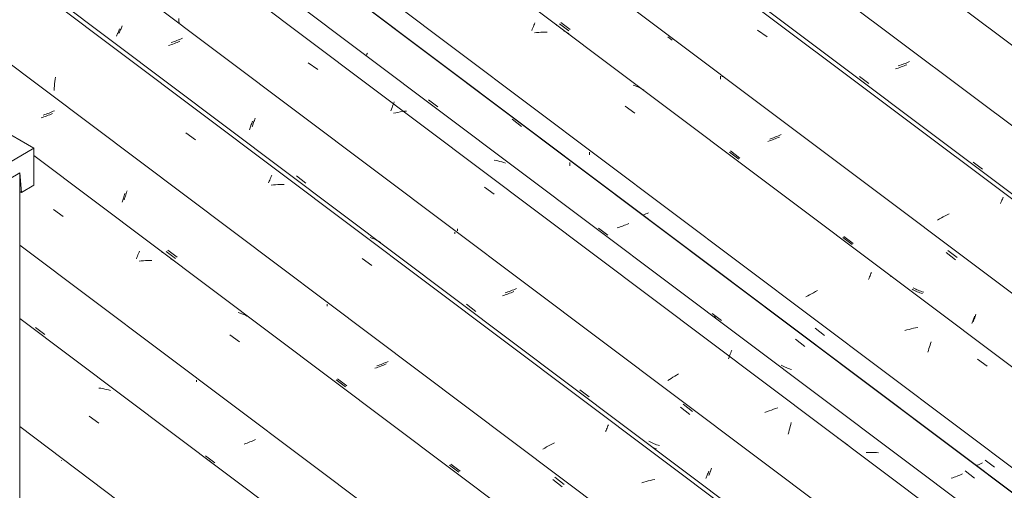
# Model space of a CAD drawing. Header units: metres. Extents: x 6.5 to 21.8, y 0.9 to 11.2.
# Tile 73 of 112: x 13.731 to 14.709, y 7.7 to 8.167. Entities that reach past the tile are written whole.
import ezdxf

# ---------------------------------------------------------------- set-up
doc = ezdxf.new("R2010")
doc.units = ezdxf.units.M
for name, color, linetype, lineweight in [('A-GLAZ-CWMG', 7, 'Continuous', 5), ('A-ROOF', 7, 'Continuous', 5), ('I-WALL', 7, 'Continuous', 5)]:
    doc.layers.add(name, color=color, linetype=linetype, lineweight=lineweight)

# ---------------------------------------------------------------- blocks, each defined once
blk = doc.blocks.new('FP_67-ISO_02')
at = {"layer": 'A-GLAZ-CWMG', "color": 9, "true_color": 0xc0c0c0}
blk.add_line((13.77272, 7.72908), (13.77273, 7.72953), dxfattribs=at)
blk = doc.blocks.new('FP_68-ISO_02')
at = {"layer": 'A-GLAZ-CWMG'}
blk.add_line((17.31428, 5.18068), (13.73104, 7.8701), dxfattribs=at)
at = {"layer": 'A-GLAZ-CWMG', "color": 9, "true_color": 0xc0c0c0}
for p, q in [((13.81154, 7.80069), (13.80954, 7.80096)), ((13.81352, 7.80036), (13.81154, 7.80069)), ((13.81548, 7.79999), (13.81352, 7.80036)), ((13.81741, 7.79955), (13.81548, 7.79999)), ((13.81932, 7.79907), (13.81741, 7.79955)), ((13.8212, 7.79853), (13.81932, 7.79907)), ((13.80005, 7.77296), (13.8097, 7.76617)), ((13.91925, 7.72935), (13.91921, 7.72945)), ((13.91924, 7.729), (13.91926, 7.7292)), ((13.91926, 7.7292), (13.91925, 7.72935))]:
    blk.add_line(p, q, dxfattribs=at)
blk = doc.blocks.new('FP_69-ISO_02')
at = {"layer": 'A-GLAZ-CWMG', "color": 9, "true_color": 0xc0c0c0}
for p, q in [((13.7467, 7.86115), (13.75599, 7.85414)), ((13.90662, 7.80718), (13.90663, 7.80805)), ((13.90663, 7.80805), (13.90663, 7.80891)), ((13.95977, 7.74744), (13.95835, 7.7469)), ((13.96117, 7.748), (13.95977, 7.74744)), ((13.96257, 7.74857), (13.96117, 7.748)), ((13.96394, 7.74915), (13.96257, 7.74857)), ((13.9653, 7.74975), (13.96394, 7.74915)), ((13.95547, 7.74586), (13.95401, 7.74536)), ((13.95691, 7.74637), (13.95547, 7.74586)), ((13.95835, 7.7469), (13.95691, 7.74637)), ((13.91553, 7.73378), (13.92482, 7.72679))]:
    blk.add_line(p, q, dxfattribs=at)
blk = doc.blocks.new('FP_70-ISO_02')
at = {"layer": 'A-GLAZ-CWMG'}
blk.add_line((17.44484, 5.25508), (13.74519, 8.03187), dxfattribs=at)
at = {"layer": 'A-GLAZ-CWMG', "color": 9, "true_color": 0xc0c0c0}
for p, q in [((13.7647, 7.97816), (13.77434, 7.97133)), ((13.84805, 7.93194), (13.84857, 7.93327)), ((13.84857, 7.93327), (13.84909, 7.93454)), ((13.84909, 7.93454), (13.8496, 7.93577)), ((13.8496, 7.93577), (13.85009, 7.93694)), ((13.84697, 7.92916), (13.84751, 7.93057)), ((13.84751, 7.93057), (13.84805, 7.93194)), ((13.85177, 7.92706), (13.84962, 7.92678)), ((13.85391, 7.92729), (13.85177, 7.92706)), ((13.85604, 7.92747), (13.85391, 7.92729)), ((13.85817, 7.92759), (13.85604, 7.92747)), ((13.86028, 7.92767), (13.85817, 7.92759)), ((13.86238, 7.92769), (13.86028, 7.92767)), ((13.95007, 7.87542), (13.94822, 7.87604)), ((13.95188, 7.87475), (13.95007, 7.87542)), ((13.95366, 7.87402), (13.95188, 7.87475)), ((13.95541, 7.87323), (13.95366, 7.87402)), ((13.95712, 7.87239), (13.95541, 7.87323)), ((13.9588, 7.87149), (13.95712, 7.87239)), ((13.93992, 7.8538), (13.94956, 7.84694))]:
    blk.add_line(p, q, dxfattribs=at)
blk = doc.blocks.new('FP_71-ISO_02')
at = {"layer": 'A-GLAZ-CWMG', "color": 9, "true_color": 0xc0c0c0}
for p, q in [((13.75517, 8.07003), (13.75372, 8.06953)), ((13.75661, 8.07055), (13.75517, 8.07003)), ((13.75804, 8.07109), (13.75661, 8.07055)), ((13.75945, 8.07164), (13.75804, 8.07109)), ((13.76085, 8.0722), (13.75945, 8.07164)), ((13.76224, 8.07278), (13.76085, 8.0722)), ((13.76361, 8.07337), (13.76224, 8.07278)), ((13.75372, 8.06953), (13.75226, 8.06904)), ((13.83455, 7.99065), (13.83492, 7.99177)), ((13.83492, 7.99177), (13.83529, 7.99292)), ((13.83529, 7.99292), (13.83566, 7.99409)), ((13.83271, 7.98549), (13.83307, 7.98646)), ((13.83307, 7.98646), (13.83343, 7.98746)), ((13.83343, 7.98746), (13.8338, 7.98849)), ((13.8338, 7.98849), (13.83417, 7.98955)), ((13.83417, 7.98955), (13.83455, 7.99065)), ((13.87664, 7.93651), (13.88592, 7.9295)), ((14.03661, 7.8833), (14.03661, 7.88425)), ((14.0366, 7.88235), (14.03661, 7.8833)), ((14.0854, 7.82106), (14.08394, 7.82057)), ((14.08684, 7.82157), (14.0854, 7.82106)), ((14.08828, 7.8221), (14.08684, 7.82157)), ((14.0897, 7.82264), (14.08828, 7.8221)), ((14.09111, 7.82319), (14.0897, 7.82264)), ((14.09251, 7.82376), (14.09111, 7.82319)), ((14.09389, 7.82435), (14.09251, 7.82376)), ((14.09525, 7.82494), (14.09389, 7.82435)), ((14.04549, 7.80915), (14.05478, 7.80216)), ((14.15815, 7.72439), (14.16744, 7.7174)), ((14.26078, 7.71023), (14.27006, 7.70303))]:
    blk.add_line(p, q, dxfattribs=at)
blk = doc.blocks.new('FP_72-ISO_02')
at = {"layer": 'A-GLAZ-CWMG'}
blk.add_line((17.5743, 5.32967), (13.32806, 8.51671), dxfattribs=at)
at = {"layer": 'A-GLAZ-CWMG', "color": 9, "true_color": 0xc0c0c0}
for p, q in [((13.76624, 8.1074), (13.76651, 8.10959)), ((13.76543, 8.09852), (13.76559, 8.10076)), ((13.76559, 8.10076), (13.76577, 8.10298)), ((13.76577, 8.10298), (13.76599, 8.10519)), ((13.76599, 8.10519), (13.76624, 8.1074)), ((13.76531, 8.09629), (13.76543, 8.09852)), ((13.89615, 8.05416), (13.90578, 8.04731)), ((13.98093, 8.01106), (13.98141, 8.01218)), ((13.97836, 8.00477), (13.97889, 8.00612)), ((13.97889, 8.00612), (13.97942, 8.00743)), ((13.97942, 8.00743), (13.97993, 8.00869)), ((13.97993, 8.00869), (13.98044, 8.0099)), ((13.98044, 8.0099), (13.98093, 8.01106)), ((13.98314, 8.00262), (13.981, 8.0024)), ((13.98528, 8.00278), (13.98314, 8.00262)), ((13.9874, 8.0029), (13.98528, 8.00278)), ((13.98951, 8.00296), (13.9874, 8.0029)), ((13.9916, 8.00297), (13.98951, 8.00296)), ((13.99368, 8.00293), (13.9916, 8.00297)), ((14.08099, 7.94981), (14.07919, 7.9505)), ((14.08276, 7.94906), (14.08099, 7.94981)), ((14.0845, 7.94826), (14.08276, 7.94906)), ((14.0862, 7.9474), (14.0845, 7.94826)), ((14.08787, 7.94649), (14.0862, 7.9474)), ((14.0895, 7.94552), (14.08787, 7.94649)), ((14.07126, 7.92953), (14.08089, 7.92266)), ((14.31301, 7.75774), (14.31352, 7.75898)), ((14.31352, 7.75898), (14.31402, 7.76017)), ((14.31402, 7.76017), (14.3145, 7.76131)), ((14.3145, 7.76131), (14.31498, 7.7624)), ((14.31498, 7.7624), (14.31543, 7.76344)), ((14.31543, 7.76344), (14.31587, 7.76443)), ((14.25269, 7.74143), (14.25086, 7.74035)), ((14.25455, 7.7425), (14.25269, 7.74143)), ((14.25644, 7.74355), (14.25455, 7.7425)), ((14.25835, 7.74459), (14.25644, 7.74355)), ((14.2603, 7.74561), (14.25835, 7.74459)), ((14.26226, 7.74661), (14.2603, 7.74561)), ((14.35329, 7.7082), (14.35114, 7.7076)), ((14.35545, 7.70875), (14.35329, 7.7082)), ((14.35761, 7.70926), (14.35545, 7.70875)), ((14.35977, 7.70973), (14.35761, 7.70926)), ((14.36193, 7.71015), (14.35977, 7.70973)), ((14.35114, 7.7076), (14.34899, 7.70697))]:
    blk.add_line(p, q, dxfattribs=at)
blk = doc.blocks.new('FP_73-ISO_02')
at = {"layer": 'A-GLAZ-CWMG', "color": 9, "true_color": 0xc0c0c0}
for p, q in [((13.8317, 8.15754), (13.83206, 8.1585)), ((13.83206, 8.1585), (13.83242, 8.15948)), ((13.83242, 8.15948), (13.83279, 8.16049)), ((13.83, 8.15328), (13.83032, 8.15407)), ((13.83032, 8.15407), (13.83066, 8.15489)), ((13.83066, 8.15489), (13.831, 8.15574)), ((13.831, 8.15574), (13.83134, 8.15663)), ((13.83134, 8.15663), (13.8317, 8.15754)), ((13.89289, 8.14814), (13.89152, 8.14755)), ((13.88298, 8.14432), (13.88152, 8.14383)), ((13.88444, 8.14482), (13.88298, 8.14432)), ((13.88588, 8.14533), (13.88444, 8.14482)), ((13.88731, 8.14587), (13.88588, 8.14533)), ((13.88873, 8.14642), (13.88731, 8.14587)), ((13.89013, 8.14698), (13.88873, 8.14642)), ((13.89152, 8.14755), (13.89013, 8.14698)), ((13.96196, 8.06035), (13.96232, 8.06132)), ((13.96232, 8.06132), (13.96268, 8.06231)), ((13.96268, 8.06231), (13.96305, 8.06334)), ((13.96305, 8.06334), (13.96342, 8.0644)), ((13.96342, 8.0644), (13.9638, 8.06549)), ((13.9638, 8.06549), (13.96417, 8.0666)), ((13.96417, 8.0666), (13.96454, 8.06775)), ((13.96454, 8.06775), (13.96491, 8.06892)), ((14.00591, 8.01143), (14.01519, 8.00442)), ((14.16595, 7.95714), (14.16596, 7.95811)), ((14.16596, 7.95811), (14.16597, 7.95907)), ((14.21468, 7.89588), (14.21322, 7.89539)), ((14.21613, 7.89638), (14.21468, 7.89588)), ((14.21757, 7.89691), (14.21613, 7.89638)), ((14.219, 7.89745), (14.21757, 7.89691)), ((14.22041, 7.898), (14.219, 7.89745)), ((14.22181, 7.89857), (14.22041, 7.898)), ((14.22319, 7.89915), (14.22181, 7.89857)), ((14.22456, 7.89974), (14.22319, 7.89915)), ((14.17477, 7.88408), (14.18406, 7.87708)), ((14.28743, 7.7993), (14.29673, 7.79232)), ((14.39013, 7.78504), (14.39941, 7.77784)), ((14.35743, 7.74748), (14.35621, 7.74814)), ((14.35867, 7.74685), (14.35743, 7.74748)), ((14.35993, 7.74625), (14.35867, 7.74685)), ((14.36121, 7.74569), (14.35993, 7.74625)), ((14.36251, 7.74517), (14.36121, 7.74569)), ((14.36383, 7.74467), (14.36251, 7.74517)), ((14.36517, 7.74422), (14.36383, 7.74467)), ((14.36652, 7.7438), (14.36517, 7.74422)), ((14.41688, 7.7176), (14.41724, 7.71853)), ((14.41724, 7.71853), (14.4176, 7.7195)), ((14.4176, 7.7195), (14.41796, 7.72049)), ((14.41796, 7.72049), (14.41833, 7.72152)), ((14.41552, 7.71421), (14.41585, 7.715)), ((14.41585, 7.715), (14.41619, 7.71584)), ((14.41619, 7.71584), (14.41653, 7.7167)), ((14.41653, 7.7167), (14.41688, 7.7176))]:
    blk.add_line(p, q, dxfattribs=at)
blk = doc.blocks.new('FP_74-ISO_02')
at = {"layer": 'A-GLAZ-CWMG'}
blk.add_line((17.68687, 5.3928), (13.32806, 8.66433), dxfattribs=at)
blk = doc.blocks.new('FP_75-ISO_02')
at = {"layer": 'A-GLAZ-CWMG', "color": 9, "true_color": 0xc0c0c0}
for p, q in [((14.07567, 8.13116), (14.07604, 8.1323)), ((14.07604, 8.1323), (14.07641, 8.13347)), ((14.22022, 8.06774), (14.22952, 8.06054)), ((14.27753, 8.02165), (14.27755, 8.02328)), ((14.27755, 8.02328), (14.27755, 8.02491)), ((14.33194, 7.96252), (14.33052, 7.96197)), ((14.33334, 7.96309), (14.33194, 7.96252)), ((14.33473, 7.96367), (14.33334, 7.96309)), ((14.3361, 7.96426), (14.33473, 7.96367)), ((14.3262, 7.96041), (14.32474, 7.95992)), ((14.32765, 7.96091), (14.3262, 7.96041)), ((14.3291, 7.96144), (14.32765, 7.96091)), ((14.33052, 7.96197), (14.3291, 7.96144)), ((14.50169, 7.84955), (14.51097, 7.84235)), ((14.67037, 7.71867), (14.67965, 7.71148)), ((14.6579, 7.71198), (14.65644, 7.71148)), ((14.65935, 7.71249), (14.6579, 7.71198)), ((14.66079, 7.71301), (14.65935, 7.71249)), ((14.66221, 7.71355), (14.66079, 7.71301)), ((14.66362, 7.71411), (14.66221, 7.71355)), ((14.66502, 7.71468), (14.66362, 7.71411)), ((14.6664, 7.71526), (14.66502, 7.71468)), ((14.66777, 7.71585), (14.6664, 7.71526))]:
    blk.add_line(p, q, dxfattribs=at)
blk = doc.blocks.new('Rectangular Mullion - Telha Fibrocimento - Ondulada-1908998-ISO_02')
at = {"layer": 'A-GLAZ-CWMG'}
for p, q in [((17.74922, 5.42166), (13.32806, 8.73999)), ((17.74701, 5.42293), (13.32806, 8.73959)), ((17.50554, 5.2826), (13.32806, 8.41803)), ((17.37549, 5.20734), (13.73104, 7.9427)), ((17.241, 5.12827), (13.73104, 7.76269))]:
    blk.add_line(p, q, dxfattribs=at)
for name in ['FP_72-ISO_02', 'FP_74-ISO_02', 'FP_75-ISO_02', 'FP_70-ISO_02', 'FP_73-ISO_02', 'FP_68-ISO_02', 'FP_71-ISO_02', 'FP_69-ISO_02', 'FP_67-ISO_02']:
    blk.add_blockref(name, (0, 0), dxfattribs=at)
blk = doc.blocks.new('FP_84-ISO_02')
at = {"layer": 'A-GLAZ-CWMG'}
blk.add_line((17.44693, 5.25349), (13.74519, 8.03186), dxfattribs=at)
at = {"layer": 'A-GLAZ-CWMG', "color": 9, "true_color": 0xc0c0c0}
for p, q in [((13.87236, 7.93561), (13.87248, 7.9359)), ((13.87248, 7.9359), (13.87257, 7.93616)), ((13.87257, 7.93616), (13.87264, 7.93637)), ((13.882, 7.92871), (13.88133, 7.92903)), ((13.88346, 7.92795), (13.882, 7.92871)), ((13.88489, 7.92715), (13.88346, 7.92795))]:
    blk.add_line(p, q, dxfattribs=at)
blk = doc.blocks.new('FP_85-ISO_02')
at = {"layer": 'A-GLAZ-CWMG', "color": 9, "true_color": 0xc0c0c0}
for p, q in [((13.75587, 8.07229), (13.75441, 8.07179)), ((13.75732, 8.07281), (13.75587, 8.07229)), ((13.75876, 8.07334), (13.75732, 8.07281)), ((13.76018, 8.07389), (13.75876, 8.07334)), ((13.76159, 8.07445), (13.76018, 8.07389)), ((13.76299, 8.07502), (13.76159, 8.07445)), ((13.76437, 8.07561), (13.76299, 8.07502)), ((13.76573, 8.0762), (13.76437, 8.07561)), ((13.836, 7.99133), (13.83643, 7.99259)), ((13.83643, 7.99259), (13.83686, 7.99389)), ((13.83686, 7.99389), (13.83729, 7.99523)), ((13.83729, 7.99523), (13.83771, 7.9966)), ((13.83471, 7.98776), (13.83514, 7.98891)), ((13.83514, 7.98891), (13.83557, 7.9901)), ((13.83557, 7.9901), (13.836, 7.99133)), ((13.8781, 7.93776), (13.88737, 7.93075)), ((14.09294, 7.82561), (14.09153, 7.82505)), ((14.09434, 7.82618), (14.09294, 7.82561)), ((14.09572, 7.82677), (14.09434, 7.82618)), ((14.09709, 7.82736), (14.09572, 7.82677)), ((14.08721, 7.82346), (14.08575, 7.82296)), ((14.08866, 7.82397), (14.08721, 7.82346)), ((14.0901, 7.8245), (14.08866, 7.82397)), ((14.09153, 7.82505), (14.0901, 7.8245)), ((14.04671, 7.81028), (14.05599, 7.80328)), ((14.15922, 7.72545), (14.1685, 7.71846)), ((14.26253, 7.71246), (14.27181, 7.70525))]:
    blk.add_line(p, q, dxfattribs=at)
blk = doc.blocks.new('FP_86-ISO_02')
at = {"layer": 'A-GLAZ-CWMG'}
blk.add_line((17.57131, 5.32678), (13.32806, 8.51158), dxfattribs=at)
blk = doc.blocks.new('FP_87-ISO_02')
at = {"layer": 'A-GLAZ-CWMG', "color": 9, "true_color": 0xc0c0c0}
for p, q in [((13.82736, 8.15022), (13.82769, 8.15102)), ((13.82769, 8.15102), (13.82802, 8.15184)), ((13.82802, 8.15184), (13.82837, 8.1527)), ((13.82837, 8.1527), (13.82872, 8.1536)), ((13.82872, 8.1536), (13.82907, 8.15452)), ((13.82907, 8.15452), (13.82943, 8.15548)), ((13.82943, 8.15548), (13.8298, 8.15647)), ((13.8298, 8.15647), (13.83017, 8.15749)), ((13.88036, 8.14137), (13.87889, 8.14089)), ((13.88181, 8.14188), (13.88036, 8.14137)), ((13.88326, 8.1424), (13.88181, 8.14188)), ((13.88469, 8.14293), (13.88326, 8.1424)), ((13.8861, 8.14348), (13.88469, 8.14293)), ((13.88751, 8.14405), (13.8861, 8.14348)), ((13.88889, 8.14462), (13.88751, 8.14405)), ((13.89026, 8.14521), (13.88889, 8.14462)), ((13.96004, 8.0593), (13.96041, 8.06033)), ((13.96041, 8.06033), (13.96078, 8.06139)), ((13.96078, 8.06139), (13.96115, 8.06249)), ((13.96115, 8.06249), (13.96153, 8.06361)), ((13.96153, 8.06361), (13.9619, 8.06476)), ((13.9619, 8.06476), (13.96227, 8.06593)), ((13.95931, 8.05732), (13.95967, 8.05829)), ((13.95967, 8.05829), (13.96004, 8.0593)), ((14.16329, 7.95416), (14.16331, 7.95563)), ((14.21489, 7.8939), (14.21345, 7.89338)), ((14.21632, 7.89444), (14.21489, 7.8939)), ((14.21773, 7.895), (14.21632, 7.89444)), ((14.21913, 7.89556), (14.21773, 7.895)), ((14.22051, 7.89614), (14.21913, 7.89556)), ((14.22188, 7.89674), (14.22051, 7.89614)), ((14.212, 7.89287), (14.21054, 7.89238)), ((14.21345, 7.89338), (14.212, 7.89287)), ((14.38743, 7.782), (14.39671, 7.7748)), ((14.3624, 7.74106), (14.36106, 7.74151)), ((14.36376, 7.74065), (14.3624, 7.74106)), ((14.41523, 7.71742), (14.4156, 7.71845)), ((14.41278, 7.71111), (14.41311, 7.71191)), ((14.41311, 7.71191), (14.41345, 7.71275)), ((14.41345, 7.71275), (14.41379, 7.71362)), ((14.41379, 7.71362), (14.41414, 7.71452)), ((14.41414, 7.71452), (14.4145, 7.71545)), ((14.4145, 7.71545), (14.41486, 7.71642)), ((14.41486, 7.71642), (14.41523, 7.71742))]:
    blk.add_line(p, q, dxfattribs=at)
blk = doc.blocks.new('FP_88-ISO_02')
at = {"layer": 'A-GLAZ-CWMG'}
blk.add_line((17.70532, 5.40644), (13.32806, 8.69181), dxfattribs=at)
at = {"layer": 'A-GLAZ-CWMG', "color": 9, "true_color": 0xc0c0c0}
for p, q in [((13.88928, 8.16535), (13.88926, 8.1676)), ((13.88932, 8.16311), (13.88928, 8.16535)), ((14.01757, 8.12383), (14.02721, 8.11704)), ((14.10094, 8.07925), (14.10149, 8.08078)), ((14.10149, 8.08078), (14.10204, 8.08228)), ((14.10204, 8.08228), (14.10258, 8.08372)), ((14.10258, 8.08372), (14.10312, 8.08513)), ((14.09984, 8.07606), (14.10039, 8.07767)), ((14.10039, 8.07767), (14.10094, 8.07925)), ((14.10465, 8.07413), (14.10249, 8.07364)), ((14.10681, 8.07457), (14.10465, 8.07413)), ((14.10897, 8.07497), (14.10681, 8.07457)), ((14.11112, 8.07532), (14.10897, 8.07497)), ((14.11327, 8.07562), (14.11112, 8.07532)), ((14.11542, 8.07588), (14.11327, 8.07562)), ((14.20425, 8.02669), (14.20228, 8.02703)), ((14.2062, 8.0263), (14.20425, 8.02669)), ((14.20813, 8.02585), (14.2062, 8.0263)), ((14.21003, 8.02534), (14.20813, 8.02585)), ((14.2119, 8.02479), (14.21003, 8.02534)), ((14.21375, 8.02417), (14.2119, 8.02479)), ((14.19293, 8.00024), (14.20257, 7.99343)), ((14.3114, 7.95429), (14.31135, 7.95438)), ((14.31142, 7.95416), (14.3114, 7.95429)), ((14.42241, 7.87101), (14.42086, 7.87209)), ((14.43683, 7.83447), (14.43736, 7.83583)), ((14.43736, 7.83583), (14.43788, 7.83715)), ((14.43788, 7.83715), (14.4384, 7.83842)), ((14.4352, 7.83011), (14.43575, 7.83161)), ((14.43575, 7.83161), (14.43629, 7.83306)), ((14.43629, 7.83306), (14.43683, 7.83447)), ((14.37658, 7.80948), (14.37489, 7.80836)), ((14.37831, 7.8106), (14.37658, 7.80948)), ((14.38006, 7.81171), (14.37831, 7.8106)), ((14.38185, 7.81281), (14.38006, 7.81171)), ((14.38367, 7.8139), (14.38185, 7.81281)), ((14.38552, 7.81498), (14.38367, 7.8139)), ((14.47353, 7.77766), (14.47143, 7.77684)), ((14.47564, 7.77844), (14.47353, 7.77766)), ((14.47776, 7.77918), (14.47564, 7.77844)), ((14.47989, 7.77989), (14.47776, 7.77918)), ((14.48203, 7.78057), (14.47989, 7.77989)), ((14.48417, 7.7812), (14.48203, 7.78057)), ((14.49709, 7.76481), (14.49761, 7.76665)), ((14.49463, 7.75514), (14.4951, 7.75713)), ((14.4951, 7.75713), (14.49558, 7.7591)), ((14.49558, 7.7591), (14.49607, 7.76103)), ((14.49607, 7.76103), (14.49657, 7.76294)), ((14.49657, 7.76294), (14.49709, 7.76481)), ((14.54378, 7.75157), (14.55343, 7.7447)), ((14.57396, 7.73699), (14.57184, 7.73687)), ((14.57606, 7.73705), (14.57396, 7.73699)), ((14.57816, 7.73706), (14.57606, 7.73705)), ((14.58024, 7.73703), (14.57816, 7.73706)), ((14.58231, 7.73694), (14.58024, 7.73703)), ((14.58435, 7.73679), (14.58231, 7.73694))]:
    blk.add_line(p, q, dxfattribs=at)
blk = doc.blocks.new('FP_89-ISO_02')
at = {"layer": 'A-GLAZ-CWMG', "color": 9, "true_color": 0xc0c0c0}
for p, q in [((14.13725, 8.08707), (14.14654, 8.08006)), ((14.29721, 8.03228), (14.29723, 8.03364)), ((14.29723, 8.03364), (14.29723, 8.03499)), ((14.35166, 7.97319), (14.35037, 7.97269)), ((14.35306, 7.97376), (14.35166, 7.97319)), ((14.35445, 7.97433), (14.35306, 7.97376)), ((14.35582, 7.97492), (14.35445, 7.97433)), ((14.30619, 7.95974), (14.31548, 7.95274)), ((14.4189, 7.87498), (14.4282, 7.86799)), ((14.52144, 7.86028), (14.53073, 7.85309)), ((14.48886, 7.82308), (14.48765, 7.82376)), ((14.49009, 7.82244), (14.48886, 7.82308)), ((14.49135, 7.82183), (14.49009, 7.82244)), ((14.49262, 7.82126), (14.49135, 7.82183)), ((14.49391, 7.82072), (14.49262, 7.82126)), ((14.49522, 7.82022), (14.49391, 7.82072)), ((14.49655, 7.81975), (14.49522, 7.82022)), ((14.4979, 7.81932), (14.49655, 7.81975)), ((14.69018, 7.72948), (14.69946, 7.72229)), ((14.68204, 7.72436), (14.68151, 7.72415)), ((14.68345, 7.72491), (14.68204, 7.72436)), ((14.68485, 7.72548), (14.68345, 7.72491)), ((14.68622, 7.72607), (14.68485, 7.72548)), ((14.68759, 7.72666), (14.68622, 7.72607))]:
    blk.add_line(p, q, dxfattribs=at)
blk = doc.blocks.new('FP_90-ISO_02')
at = {"layer": 'A-GLAZ-CWMG'}
blk.add_line((17.83587, 5.48084), (13.32806, 8.8642), dxfattribs=at)
at = {"layer": 'A-GLAZ-CWMG', "color": 9, "true_color": 0xc0c0c0}
for p, q in [((14.2403, 8.15725), (14.24083, 8.15856)), ((14.24083, 8.15856), (14.24134, 8.15982)), ((14.24134, 8.15982), (14.24185, 8.16104)), ((14.24185, 8.16104), (14.24234, 8.1622)), ((14.24234, 8.1622), (14.24282, 8.16331)), ((14.23976, 8.1559), (14.2403, 8.15725)), ((14.24455, 8.15375), (14.24241, 8.15353)), ((14.24668, 8.15391), (14.24455, 8.15375)), ((14.2488, 8.15403), (14.24668, 8.15391)), ((14.25091, 8.15409), (14.2488, 8.15403)), ((14.25301, 8.1541), (14.25091, 8.15409)), ((14.25509, 8.15406), (14.25301, 8.1541)), ((14.3424, 8.10099), (14.3406, 8.10168)), ((14.34418, 8.10025), (14.3424, 8.10099)), ((14.34592, 8.09946), (14.34418, 8.10025)), ((14.34763, 8.0986), (14.34592, 8.09946)), ((14.34931, 8.0977), (14.34763, 8.0986)), ((14.35095, 8.09673), (14.34931, 8.0977)), ((14.33262, 8.08063), (14.34225, 8.07376)), ((14.57578, 7.9124), (14.57626, 7.91349)), ((14.57626, 7.91349), (14.57672, 7.91454)), ((14.57672, 7.91454), (14.57716, 7.91553)), ((14.57428, 7.90881), (14.57479, 7.91005)), ((14.57479, 7.91005), (14.57529, 7.91125)), ((14.57529, 7.91125), (14.57578, 7.9124)), ((14.5177, 7.89458), (14.51581, 7.89353)), ((14.51962, 7.89562), (14.5177, 7.89458)), ((14.52156, 7.89663), (14.51962, 7.89562)), ((14.52353, 7.89763), (14.52156, 7.89663)), ((14.51395, 7.89246), (14.51212, 7.89138)), ((14.51581, 7.89353), (14.51395, 7.89246)), ((14.61238, 7.8586), (14.61023, 7.85797)), ((14.61453, 7.8592), (14.61238, 7.8586)), ((14.61669, 7.85976), (14.61453, 7.8592)), ((14.61885, 7.86027), (14.61669, 7.85976)), ((14.62101, 7.86074), (14.61885, 7.86027)), ((14.62317, 7.86117), (14.62101, 7.86074)), ((14.63542, 7.84365), (14.63597, 7.84534)), ((14.63597, 7.84534), (14.63653, 7.847)), ((14.63326, 7.83649), (14.63379, 7.83833)), ((14.63379, 7.83833), (14.63433, 7.84014)), ((14.63433, 7.84014), (14.63487, 7.84191)), ((14.63487, 7.84191), (14.63542, 7.84365)), ((14.68255, 7.82977), (14.69217, 7.82284))]:
    blk.add_line(p, q, dxfattribs=at)
blk = doc.blocks.new('FP_91-ISO_02')
at = {"layer": 'A-GLAZ-CWMG', "color": 9, "true_color": 0xc0c0c0}
for p, q in [((14.26718, 8.16243), (14.27647, 8.15543)), ((14.37509, 8.14946), (14.37916, 8.1463)), ((14.42721, 8.10889), (14.42721, 8.11033)), ((14.42718, 8.10745), (14.42721, 8.10889)), ((14.47585, 8.04629), (14.47438, 8.04581)), ((14.4773, 8.04679), (14.47585, 8.04629)), ((14.47875, 8.0473), (14.4773, 8.04679)), ((14.48018, 8.04784), (14.47875, 8.0473)), ((14.4816, 8.04838), (14.48018, 8.04784)), ((14.483, 8.04895), (14.4816, 8.04838)), ((14.48439, 8.04952), (14.483, 8.04895)), ((14.48576, 8.05011), (14.48439, 8.04952)), ((14.43614, 8.03511), (14.44544, 8.02811)), ((14.54886, 7.95035), (14.55817, 7.94336)), ((14.65142, 7.93548), (14.66071, 7.92829)), ((14.61882, 7.89845), (14.61762, 7.89913)), ((14.62005, 7.8978), (14.61882, 7.89845)), ((14.6213, 7.89719), (14.62005, 7.8978)), ((14.62258, 7.89661), (14.6213, 7.89719)), ((14.62387, 7.89607), (14.62258, 7.89661)), ((14.62518, 7.89556), (14.62387, 7.89607)), ((14.62651, 7.89509), (14.62518, 7.89556)), ((14.62785, 7.89465), (14.62651, 7.89509)), ((14.67681, 7.86494), (14.67714, 7.86573)), ((14.67714, 7.86573), (14.67747, 7.86655)), ((14.67747, 7.86655), (14.67781, 7.8674)), ((14.67781, 7.8674), (14.67815, 7.86829)), ((14.67815, 7.86829), (14.67851, 7.86921)), ((14.67851, 7.86921), (14.67886, 7.87016)), ((14.67886, 7.87016), (14.67923, 7.87114)), ((14.67923, 7.87114), (14.67959, 7.87215))]:
    blk.add_line(p, q, dxfattribs=at)
blk = doc.blocks.new('FP_92-ISO_02')
at = {"layer": 'A-GLAZ-CWMG'}
blk.add_line((17.96533, 5.55544), (13.32806, 9.03596), dxfattribs=at)
at = {"layer": 'A-GLAZ-CWMG', "color": 9, "true_color": 0xc0c0c0}
for p, q in [((14.4639, 8.15627), (14.47352, 8.14939)), ((14.70537, 7.98408), (14.70587, 7.98527)), ((14.70587, 7.98527), (14.70636, 7.98641)), ((14.70636, 7.98641), (14.70684, 7.9875)), ((14.70684, 7.9875), (14.7073, 7.98854)), ((14.7073, 7.98854), (14.70774, 7.98953)), ((14.70774, 7.98953), (14.70816, 7.99047)), ((14.65251, 7.97285), (14.65054, 7.97185)), ((14.65449, 7.97383), (14.65251, 7.97285)), ((14.64479, 7.96875), (14.64294, 7.96768)), ((14.64668, 7.9698), (14.64479, 7.96875)), ((14.6486, 7.97084), (14.64668, 7.9698)), ((14.65054, 7.97185), (14.6486, 7.97084))]:
    blk.add_line(p, q, dxfattribs=at)
blk = doc.blocks.new('FP_93-ISO_02')
at = {"layer": 'A-GLAZ-CWMG', "color": 9, "true_color": 0xc0c0c0}
for p, q in [((14.60513, 8.1211), (14.60366, 8.12062)), ((14.60658, 8.12159), (14.60513, 8.1211)), ((14.60803, 8.12211), (14.60658, 8.12159)), ((14.60946, 8.12264), (14.60803, 8.12211)), ((14.61088, 8.12318), (14.60946, 8.12264)), ((14.61229, 8.12374), (14.61088, 8.12318)), ((14.61368, 8.12431), (14.61229, 8.12374)), ((14.61506, 8.1249), (14.61368, 8.12431)), ((14.56542, 8.11003), (14.57471, 8.10304)), ((14.67814, 8.02527), (14.68745, 8.01829))]:
    blk.add_line(p, q, dxfattribs=at)
blk = doc.blocks.new('FP_94-ISO_02')
at = {"layer": 'A-GLAZ-CWMG'}
blk.add_line((18.0779, 5.61856), (13.32806, 9.18358), dxfattribs=at)
blk = doc.blocks.new('Rectangular Mullion - Telha Fibrocimento - Ondulada-V79-ISO_02')
at = {"layer": 'A-GLAZ-CWMG'}
for p, q in [((17.89657, 5.50837), (13.32806, 8.93728)), ((17.76652, 5.4331), (13.32806, 8.76441)), ((17.63203, 5.35404), (13.32806, 8.5844))]:
    blk.add_line(p, q, dxfattribs=at)
for name in ['FP_92-ISO_02', 'FP_94-ISO_02', 'FP_90-ISO_02', 'FP_93-ISO_02', 'FP_88-ISO_02', 'FP_91-ISO_02', 'FP_86-ISO_02', 'FP_89-ISO_02', 'FP_87-ISO_02', 'FP_84-ISO_02', 'FP_85-ISO_02']:
    blk.add_blockref(name, (0, 0), dxfattribs=at)
blk = doc.blocks.new('FP_103-ISO_02')
at = {"layer": 'A-GLAZ-CWMG'}
blk.add_line((17.83796, 5.47925), (13.32806, 8.86418), dxfattribs=at)
at = {"layer": 'A-GLAZ-CWMG', "color": 9, "true_color": 0xc0c0c0}
for p, q in [((14.26418, 8.1608), (14.2643, 8.16109)), ((14.2643, 8.16109), (14.26439, 8.16134)), ((14.26439, 8.16134), (14.26446, 8.16155)), ((14.26446, 8.16155), (14.2645, 8.16171)), ((14.27246, 8.15491), (14.27175, 8.15524)), ((14.27391, 8.15415), (14.27246, 8.15491)), ((14.27534, 8.15335), (14.27391, 8.15415)), ((14.27674, 8.15251), (14.27534, 8.15335)), ((14.59644, 7.91149), (14.59656, 7.91178)), ((14.59656, 7.91178), (14.59665, 7.91202)), ((14.59665, 7.91202), (14.59671, 7.91222)), ((14.59671, 7.91222), (14.59674, 7.91238)), ((14.59674, 7.91238), (14.59674, 7.91249))]:
    blk.add_line(p, q, dxfattribs=at)
blk = doc.blocks.new('FP_104-ISO_02')
at = {"layer": 'A-GLAZ-CWMG', "color": 9, "true_color": 0xc0c0c0}
for p, q in [((14.26854, 8.16366), (14.27782, 8.15665)), ((14.42906, 8.10988), (14.42907, 8.11031)), ((14.48334, 8.05071), (14.48192, 8.05016)), ((14.48475, 8.05127), (14.48334, 8.05071)), ((14.48614, 8.05185), (14.48475, 8.05127)), ((14.48752, 8.05244), (14.48614, 8.05185)), ((14.47758, 8.0486), (14.47611, 8.04811)), ((14.47904, 8.0491), (14.47758, 8.0486)), ((14.48048, 8.04962), (14.47904, 8.0491)), ((14.48192, 8.05016), (14.48048, 8.04962)), ((14.43727, 8.03623), (14.44656, 8.02923)), ((14.54986, 7.95142), (14.55915, 7.94443)), ((14.65311, 7.93763), (14.66238, 7.93042)), ((14.61992, 7.89972), (14.61868, 7.90036)), ((14.62118, 7.89912), (14.61992, 7.89972)), ((14.62246, 7.89855), (14.62118, 7.89912)), ((14.62376, 7.89802), (14.62246, 7.89855)), ((14.62507, 7.89751), (14.62376, 7.89802)), ((14.62641, 7.89705), (14.62507, 7.89751)), ((14.62776, 7.89661), (14.62641, 7.89705)), ((14.62913, 7.89621), (14.62776, 7.89661)), ((14.6782, 7.86676), (14.67858, 7.86769)), ((14.67858, 7.86769), (14.67897, 7.86866)), ((14.67897, 7.86866), (14.67937, 7.86967)), ((14.67937, 7.86967), (14.67978, 7.87073)), ((14.67978, 7.87073), (14.6802, 7.87182)), ((14.6802, 7.87182), (14.68062, 7.87296)), ((14.68062, 7.87296), (14.68105, 7.87413))]:
    blk.add_line(p, q, dxfattribs=at)
blk = doc.blocks.new('FP_105-ISO_02')
at = {"layer": 'A-GLAZ-CWMG'}
blk.add_line((17.96234, 5.55254), (13.32806, 9.03083), dxfattribs=at)
blk = doc.blocks.new('FP_106-ISO_02')
at = {"layer": 'A-GLAZ-CWMG', "color": 9, "true_color": 0xc0c0c0}
for p, q in [((14.60533, 8.11909), (14.60389, 8.11857)), ((14.60677, 8.11962), (14.60533, 8.11909)), ((14.60819, 8.12016), (14.60677, 8.11962)), ((14.6096, 8.12072), (14.60819, 8.12016)), ((14.61099, 8.1213), (14.6096, 8.12072)), ((14.61237, 8.12188), (14.61099, 8.1213)), ((14.60243, 8.11807), (14.60096, 8.1176)), ((14.60389, 8.11857), (14.60243, 8.11807))]:
    blk.add_line(p, q, dxfattribs=at)
blk = doc.blocks.new('Rectangular Mullion - Telha Fibrocimento - Ondulada-V99-ISO_02')
at = {"layer": 'A-GLAZ-CWMG'}
blk.add_line((18.02306, 5.5798), (13.32806, 9.10365), dxfattribs=at)
for name in ['FP_105-ISO_02', 'FP_106-ISO_02', 'FP_103-ISO_02', 'FP_104-ISO_02']:
    blk.add_blockref(name, (0, 0), dxfattribs=at)
blk = doc.blocks.new('RUFO_1_ - RUFO_1_-1923193-ISO_02')
at = {"layer": 'A-ROOF'}
for p, q in [((13.74519, 8.03892), (12.51129, 8.75131)), ((13.74519, 8.03892), (13.6073, 7.95931)), ((13.74519, 8.00218), (13.74519, 8.03892)), ((13.73104, 8.01443), (13.7329, 7.99509)), ((13.7329, 7.99509), (13.74519, 8.00218)), ((13.7329, 7.99509), (13.73104, 7.99616))]:
    blk.add_line(p, q, dxfattribs=at)

msp = doc.modelspace()

# ---------------------------------------------------------------- linework, layer by layer
at = {"layer": 'I-WALL'}
for q in [(13.62144, 7.95115), (13.73104, 7.49475)]:
    msp.add_line((13.73104, 8.01443), q, dxfattribs=at)

# ---------------------------------------------------------------- block references
at = {"layer": 'A-GLAZ-CWMG'}
for name in ['Rectangular Mullion - Telha Fibrocimento - Ondulada-V99-ISO_02', 'Rectangular Mullion - Telha Fibrocimento - Ondulada-V79-ISO_02', 'Rectangular Mullion - Telha Fibrocimento - Ondulada-1908998-ISO_02']:
    msp.add_blockref(name, (0, 0), dxfattribs=at)
at = {"layer": 'A-ROOF'}
msp.add_blockref('RUFO_1_ - RUFO_1_-1923193-ISO_02', (0, 0), dxfattribs=at)

doc.saveas('drawing.dxf')
